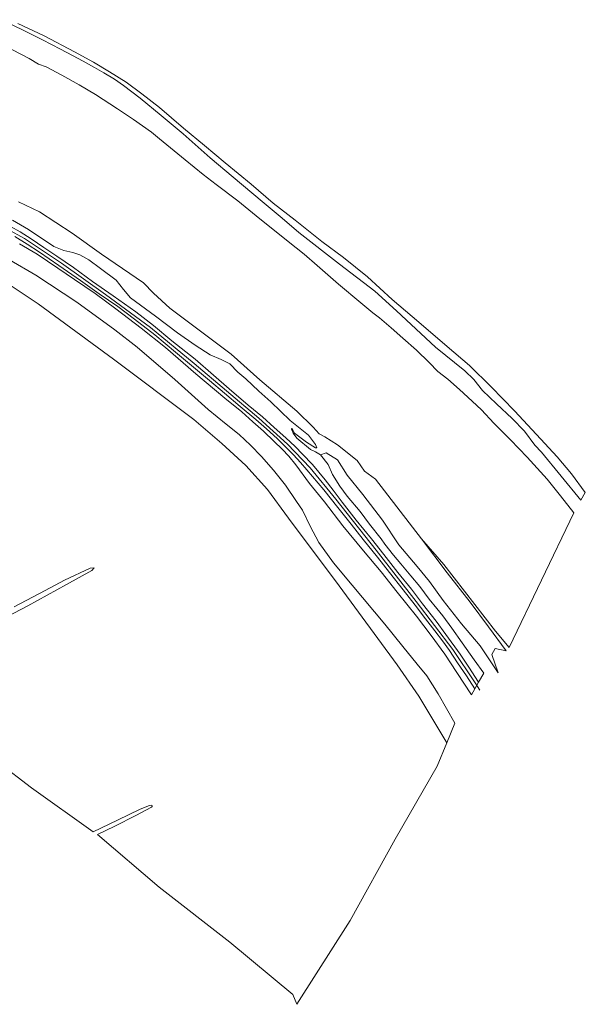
# Model space of a CAD drawing. Extents: x 184075 to 186166, y 346026 to 349063.
# Tile 57 of 136: x 185852 to 186166, y 346026 to 346573. Entities that reach past the tile are written whole.
import ezdxf

# ---------------------------------------------------------------- set-up
doc = ezdxf.new("R2010")
doc.units = 0
for name, color, linetype, lineweight in [('B-ME-GR-BOUWLAND_AKKERBOUW-GV', 80, 'Continuous', 13), ('B-ME-GR-GRAS-GV', 60, 'Continuous', 13), ('B-ME-GW-OPHOGING_KRUIN-G', 90, 'Continuous', 18), ('B-ME-OG-WATER_RIVIER-GV', 130, 'Continuous', 18), ('B-ME-VH-VERHARDING_ASFALT-GV', 252, 'Continuous', 18)]:
    doc.layers.add(name, color=color, linetype=linetype, lineweight=lineweight)

msp = doc.modelspace()

# ---------------------------------------------------------------- linework, layer by layer
at = {"layer": 'B-ME-GR-BOUWLAND_AKKERBOUW-GV'}
for points in [[(185838.339, 346430.725, 23.534), (185862.397, 346414.641, 23.452), (185904.292, 346384.052, 23.469), (185948.929, 346350.547, 23.485), (185964.433, 346337.26, 23.534), (185977.821, 346324.892, 23.452), (185989.795, 346311.593, 23.321), (186001.502, 346295.651, 23.107), (186029.598, 346258.171, 22.762), (186061.92, 346214.219, 22.696), (186073.823, 346196.877, 22.712), (186089.399, 346170.94, 22.663), (186083.99, 346158, 22.524), (186060.782, 346117.492, 22.641), (186035.689, 346072.273, 22.579), (186006.098, 346025.756, 22.56), (186003.912, 346031.136, 22.546), (185968.828, 346060.208, 22.491), (185929.616, 346090.853, 22.452), (185895.428, 346119.993, 22.231), (185905, 346124.683, 22.33), (185916.711, 346130.511, 22.359), (185925.428, 346135.286, 22.388), (185925.91, 346135.918, 22.388), (185925.145, 346136.275, 22.366), (185924.316, 346136.217, 22.366), (185919.108, 346134.044, 22.425), (185906.445, 346128.069, 22.381), (185892.966, 346121.458, 22.318), (185858.776, 346145.982, 22.415), (185821.787, 346174.017, 22.386)], [(185845.032, 346240.917, 22.114), (185856.586, 346247.018, 22.128), (185878.083, 346258.864, 22.07), (185892.159, 346266.67, 22.125), (185893.497, 346268.137, 22.125), (185891.331, 346267.936, 22.198), (185876.95, 346261.197, 22.158), (185866.225, 346255.612, 22.143), (185849.127, 346246.51, 22.092)]]:
    msp.add_polyline3d(points, dxfattribs=at)
at = {"layer": 'B-ME-GR-GRAS-GV'}
for points in [[(185851.083, 346570.494, 27.411), (185865.647, 346563.54, 27.495), (185882.628, 346554.618, 27.554), (185893.202, 346548.893, 27.671), (185902.112, 346543.618, 27.678), (185911.261, 346537.747, 27.623), (185919.943, 346531.275, 27.535), (185929.843, 346523.83, 27.612), (185943.228, 346512.371, 27.29), (185954.877, 346502.727, 27.165), (185966.321, 346493.053, 27.103), (185980.759, 346481.132, 27.084), (185992.862, 346470.638, 27.07), (186005.096, 346461.172, 27.066), (186019.966, 346449.335, 26.963), (186032.103, 346440.51, 26.963), (186045.321, 346429.779, 26.96), (186059.122, 346417.153, 26.971), (186073.902, 346404.474, 26.971), (186089.603, 346391.117, 26.974), (186102.031, 346380.476, 27.066), (186114.077, 346368.617, 27.198), (186127.009, 346355.325, 27.308), (186139.167, 346342.142, 27.396), (186150.719, 346329.795, 27.462), (186158.657, 346320.375, 27.513), (186166.344, 346309.947, 27.224), (186163.906, 346305.702, 24.804), (186141.945, 346332.409, 24.984), (186138.365, 346336.262, 25.087), (186132.569, 346343.961, 25.215), (186125.729, 346350.975, 25.354), (186116.922, 346359.161, 25.109), (186109.265, 346366.563, 24.881), (186104.324, 346372.758, 25.087), (186099.441, 346377.487, 25.021), (186083.053, 346390.679, 24.766), (186061.419, 346410.876, 24.922), (186049.438, 346421.675, 25.021), (186029.774, 346436.763, 24.939), (186007.297, 346454.302, 25.021), (185998.033, 346462.222, 25.094), (185986.79, 346471.469, 25.259), (185970.673, 346484.979, 25.318), (185957.965, 346495.76, 25.523), (185943.037, 346509.076, 26.293), (185930.703, 346519.39, 26.535), (185919.029, 346528.983, 26.751), (185909.873, 346535.936, 26.806), (185904.816, 346539.503, 26.912), (185898.929, 346543.02, 26.817), (185893.781, 346545.92, 26.689), (185887.455, 346549.397, 26.689), (185881.411, 346552.615, 26.685), (185874.817, 346556.192, 26.659), (185864.732, 346561.38, 26.641), (185853.349, 346567.131, 26.626), (185842.015, 346572.517, 26.641)], [(185851.412, 346471.318, 20.981), (185863.229, 346465.89, 20.981), (185881.332, 346454.028, 20.981), (185897.673, 346442.344, 20.981), (185920.851, 346426.349, 20.981), (185926.559, 346420.587, 20.981), (185935.607, 346412.339, 20.981), (185969.574, 346386.816, 20.981), (185985.503, 346372.565, 20.981), (186006.082, 346355.145, 20.981), (186015.192, 346346.308, 20.981), (186018.582, 346342.498, 20.981), (186021.642, 346340.9, 20.981), (186028.625, 346336.513, 20.981), (186039.574, 346327.644, 20.981), (186043.59, 346321.838, 20.981), (186049.761, 346317.318, 20.981), (186075.286, 346284.148, 20.981), (186089.608, 346265.437, 21.461), (186102.412, 346249.109, 21.354), (186112.576, 346235.363, 21.527), (186122.418, 346222.065, 21.576), (186116.343, 346223.28, 22.795), (186114.493, 346219.965, 23.855), (186117.911, 346209.759, 25.27), (186107.991, 346224.861, 25.188), (186097.579, 346237.066, 25.385), (186087.29, 346250.041, 25.566), (186079.79, 346260.541, 25.352), (186072.875, 346268.788, 25.681), (186062.754, 346280.841, 25.665), (186053.73, 346294.64, 25.246), (186042.764, 346308.804, 25.015), (186034.091, 346319.545, 24.974), (186028.653, 346328.133, 24.966), (186022.323, 346331.994, 25.846), (186019.214, 346330.836, 27.259), (186016.486, 346332.538, 26.939), (186013.752, 346333.873, 26.89), (186006.066, 346340.111, 27.054), (186004.02, 346342.941, 27.054), (186003.102, 346345.089, 26.799), (186003.368, 346345.599, 26.372), (186004.755, 346342.928, 26.076), (186011.434, 346337.958, 26.043), (186016.525, 346334.743, 25.624), (186017.187, 346334.768, 25.566), (186016.446, 346336.546, 25.525), (186012.493, 346341.763, 25.657), (186002.343, 346350.03, 25.648), (185991.715, 346360.4, 25.878), (185984.903, 346366.182, 26.133), (185977.706, 346373, 25.772), (185973.36, 346376.752, 25.64), (185968.846, 346381.427, 25.648), (185964.033, 346383.755, 25.665), (185957.975, 346386.361, 26.142), (185949.538, 346391.693, 26.733), (185939.806, 346398.629, 26.618), (185927.65, 346407.849, 26.553), (185913.711, 346418.094, 26.553), (185909.894, 346422.684, 25.985), (185905.792, 346427.793, 25.731), (185896.972, 346434.345, 25.665), (185890.512, 346439.201, 25.599), (185885.633, 346441.934, 25.607), (185881.723, 346443.326, 25.772), (185876.632, 346444.408, 26.824), (185871.119, 346446.637, 27.013), (185857.09, 346456.001, 27.079), (185848.172, 346461.12, 27.046)], [(185848.172, 346461.12, 27.046), (185857.09, 346456.001, 27.079), (185871.119, 346446.637, 27.013), (185876.632, 346444.408, 26.824), (185881.723, 346443.326, 25.772), (185885.633, 346441.934, 25.607), (185890.512, 346439.201, 25.599), (185896.972, 346434.345, 25.665), (185905.792, 346427.793, 25.731), (185909.894, 346422.684, 25.985), (185913.711, 346418.094, 26.553), (185927.65, 346407.849, 26.553), (185939.806, 346398.629, 26.618), (185949.538, 346391.693, 26.733), (185957.975, 346386.361, 26.142), (185964.033, 346383.755, 25.665), (185968.846, 346381.427, 25.648), (185973.36, 346376.752, 25.64), (185977.706, 346373, 25.772), (185984.903, 346366.182, 26.133), (185991.715, 346360.4, 25.878), (186002.343, 346350.03, 25.648), (186012.493, 346341.763, 25.657), (186016.446, 346336.546, 25.525), (186017.187, 346334.768, 25.566), (186016.525, 346334.743, 25.624), (186011.434, 346337.958, 26.043), (186004.755, 346342.928, 26.076), (186003.368, 346345.599, 26.372), (186003.102, 346345.089, 26.799), (186004.02, 346342.941, 27.054), (186006.066, 346340.111, 27.054), (186013.752, 346333.873, 26.89), (186016.486, 346332.538, 26.939), (186019.214, 346330.836, 27.259), (186023.42, 346325.472, 27.304), (186025.935, 346319.986, 27.255), (186030.011, 346313.407, 27.436), (186034.008, 346307.974, 27.381), (186041.215, 346299.373, 27.367), (186046.476, 346292.381, 27.374), (186052.864, 346284.287, 27.392), (186055.029, 346281.331, 27.385), (186059.82, 346275.257, 27.462), (186063.815, 346270.296, 27.466), (186069.382, 346263.6, 27.451), (186074.406, 346257.802, 27.466), (186079.681, 346250.806, 27.44), (186083.9, 346245.611, 27.407), (186087.281, 346241.4, 27.407), (186092.176, 346234.69, 27.429), (186097.877, 346226.533, 27.44), (186104.686, 346216.964, 27.389), (186109.938, 346209.696, 27.392), (186106.993, 346204.729, 27.634), (186101.631, 346213.018, 27.557), (186096.808, 346220.264, 27.539), (186088.86, 346231.078, 27.576), (186083.445, 346238.527, 27.539), (186075.905, 346248.201, 27.495), (186069.739, 346256.214, 27.473), (186062.189, 346265.578, 27.605), (186054.343, 346275.572, 27.546), (186047.57, 346284.165, 27.495), (186038.972, 346294.669, 27.491), (186031.34, 346304.526, 27.458), (186026.353, 346311.223, 27.462), (186021.75, 346316.99, 27.473), (186014.74, 346325.484, 27.51), (186009.272, 346331.231, 27.506), (186005.169, 346335.557, 27.532), (186000.001, 346340.357, 27.55), (185993.545, 346346.079, 27.521), (185986.955, 346352.004, 27.48), (185979.011, 346358.507, 27.506), (185968.569, 346367.468, 27.539), (185959.872, 346375.141, 27.506), (185949.532, 346383.99, 27.502), (185936.647, 346394.273, 27.367), (185926.469, 346402.702, 27.29), (185916.667, 346410.295, 27.158), (185904.016, 346419.236, 27.121), (185892.672, 346427.139, 27.191), (185881.984, 346434.829, 27.257), (185872.701, 346441.238, 27.326), (185865.605, 346446.085, 27.352), (185858.527, 346450.768, 27.301), (185852.391, 346454.681, 27.235), (185841.675, 346460.635, 27.224)], [(185849.402, 346452.133, 27.33), (185856.282, 346447.953, 27.348), (185863.157, 346443.422, 27.381), (185873.959, 346436.1, 27.378), (185885.997, 346427.725, 27.26), (185896.341, 346420.363, 27.194), (185906.593, 346413.241, 27.249), (185915.952, 346406.195, 27.271), (185927.16, 346397.576, 27.341), (185938.649, 346387.946, 27.466), (185948.708, 346379.519, 27.506), (185957.508, 346372.207, 27.587), (185965.877, 346365.182, 27.579), (185974.678, 346357.63, 27.535), (185983.302, 346350.486, 27.524), (185989.23, 346345.318, 27.568), (185995.166, 346339.966, 27.535), (185999.859, 346335.259, 27.517), (186004.198, 346330.824, 27.517), (186008.122, 346326.546, 27.499), (186011.711, 346322.483, 27.499), (186021.115, 346311.493, 27.44), (186028.922, 346301.559, 27.44), (186036.233, 346292.38, 27.521), (186042.968, 346283.909, 27.576), (186050.939, 346274.068, 27.634), (186057.531, 346265.482, 27.631), (186065.222, 346255.905, 27.572), (186071.842, 346247.334, 27.561), (186077.657, 346239.765, 27.546), (186082.84, 346233.09, 27.609), (186086.92, 346227.687, 27.634), (186090.808, 346222.162, 27.587), (186095.326, 346215.387, 27.561), (186100.378, 346208.141, 27.598), (186104.944, 346200.986, 27.634), (186103.085, 346197.538, 27.491), (186094.966, 346210.044, 27.484), (186088.329, 346220.1, 27.524), (186080.71, 346230.584, 27.521), (186072.51, 346241.269, 27.517), (186061.871, 346254.654, 27.532), (186052.872, 346265.968, 27.543), (186043.11, 346277.552, 27.554), (186031.707, 346291.52, 27.451), (186021.389, 346304.759, 27.422), (186013.064, 346315.041, 27.37), (186005.493, 346325.287, 27.484), (186001.616, 346330.066, 27.48), (185997.97, 346333.99, 27.484), (185993.416, 346338.26, 27.502), (185987.495, 346344.022, 27.513), (185981.584, 346349.123, 27.539), (185975.481, 346354.689, 27.524), (185966.182, 346362.354, 27.524), (185949.971, 346375.916, 27.506), (185933.108, 346390.41, 27.341), (185919.604, 346401.278, 27.282), (185905.617, 346411.951, 27.205), (185893.988, 346420.432, 27.191), (185882.668, 346428.189, 27.205), (185873.346, 346434.613, 27.308), (185861.834, 346442.22, 27.392), (185852.003, 346448.13, 27.345)], [(185846.393, 346439.252, 24.012), (185861.164, 346430.728, 24.181), (185883.956, 346415.627, 24.148), (185905.059, 346400.36, 24.027), (185917.414, 346390.707, 23.99), (185938.261, 346372.699, 24.108), (185956.874, 346355.967, 23.946), (185966.929, 346347.901, 23.95), (185974.139, 346342.163, 24.02), (185980.386, 346336.22, 24.016), (185986.456, 346329.958, 24.086), (185993.218, 346322.329, 23.95), (185999.745, 346313.986, 23.95), (186005.843, 346304.949, 23.983), (186009.25, 346300.122, 23.983), (186013.431, 346291.208, 23.58), (186018.256, 346282.273, 23.158), (186026.423, 346270.99, 22.957), (186036.891, 346258.595, 22.942), (186054.985, 346236.859, 23.004), (186064.978, 346224.471, 23.008), (186072.915, 346214.558, 22.993), (186078.221, 346208.143, 23.078), (186084.564, 346198.225, 23.056), (186093.894, 346181.882, 22.931), (186089.399, 346170.94, 22.663), (186073.823, 346196.877, 22.712), (186061.92, 346214.219, 22.696), (186029.598, 346258.171, 22.762), (186001.502, 346295.651, 23.107), (185989.795, 346311.593, 23.321), (185977.821, 346324.892, 23.452), (185964.433, 346337.26, 23.534), (185948.929, 346350.547, 23.485), (185904.292, 346384.052, 23.469), (185862.397, 346414.641, 23.452), (185838.339, 346430.725, 23.534)]]:
    msp.add_polyline3d(points, dxfattribs=at)
at = {"layer": 'B-ME-GW-OPHOGING_KRUIN-G'}
msp.add_polyline3d([(185835.763, 346461.469, 27.227), (185854.761, 346451.043, 27.304), (185875.281, 346437.28, 27.356), (185899.811, 346419.931, 27.143), (185924.793, 346401.642, 27.205), (185949.105, 346381.689, 27.473), (185985.009, 346351.173, 27.451), (186000.908, 346336.728, 27.506), (186013.569, 346323.647, 27.517), (186027.822, 346306.314, 27.469), (186050.169, 346277.908, 27.55), (186072.344, 346249.51, 27.528), (186092.677, 346222.713, 27.51), (186105.151, 346204.197, 27.638), (186107.829, 346200.157, 27.623)], dxfattribs=at)
at = {"layer": 'B-ME-OG-WATER_RIVIER-GV'}
msp.add_polyline3d([(185843.521, 346558.228, 20.981), (185857.328, 346550.927, 20.981), (185862.622, 346547.745, 20.981), (185866.825, 346546.293, 20.981), (185875.497, 346541.766, 20.981), (185885.127, 346536.321, 20.981), (185894.188, 346530.941, 20.981), (185906.513, 346523.023, 20.981), (185915.454, 346517.057, 20.981), (185925.425, 346510.135, 20.981), (185929.714, 346506.273, 20.981), (185935.841, 346501.313, 20.981), (185944.091, 346494.734, 20.981), (185954.021, 346486.489, 20.981), (185961.223, 346481.014, 20.981), (185973.252, 346471.905, 20.981), (185985.579, 346461.946, 20.981), (185994.535, 346454.766, 20.981), (186001.223, 346449.281, 20.981), (186010.145, 346442.305, 20.981), (186017.371, 346436.075, 20.981), (186029.156, 346425.61, 20.981), (186041.57, 346415.373, 20.981), (186048.327, 346409.666, 20.981), (186051.975, 346406.974, 20.981), (186058.514, 346401.381, 20.981), (186064.921, 346395.625, 20.981), (186072.489, 346388.984, 20.981), (186079.669, 346382.222, 20.981), (186084.49, 346377.247, 20.981), (186089.947, 346372.868, 20.981), (186096.373, 346367.149, 20.981), (186103.504, 346360.737, 20.981), (186108.621, 346355.794, 20.981), (186115.552, 346348.466, 20.981), (186118.515, 346345.528, 20.981), (186124.876, 346339.239, 20.981), (186134.083, 346329.61, 20.981), (186145.137, 346317.302, 20.981), (186152.551, 346308.146, 20.981), (186160.04, 346298.586, 20.981), (186124.017, 346223.836, 20.981), (186116.452, 346232.981, 20.981), (186087.76, 346270.031, 20.981), (186075.286, 346284.148, 20.981), (186049.761, 346317.318, 20.981), (186043.59, 346321.838, 20.981), (186039.574, 346327.644, 20.981), (186028.625, 346336.513, 20.981), (186021.642, 346340.9, 20.981), (186018.582, 346342.498, 20.981), (186015.192, 346346.308, 20.981), (186006.082, 346355.145, 20.981), (185985.503, 346372.565, 20.981), (185969.574, 346386.816, 20.981), (185935.607, 346412.339, 20.981), (185926.559, 346420.587, 20.981), (185920.851, 346426.349, 20.981), (185897.673, 346442.344, 20.981), (185881.332, 346454.028, 20.981), (185863.229, 346465.89, 20.981), (185851.412, 346471.318, 20.981)], dxfattribs=at)
at = {"layer": 'B-ME-VH-VERHARDING_ASFALT-GV'}
msp.add_polyline3d([(185841.675, 346460.635, 27.224), (185852.391, 346454.681, 27.235), (185858.527, 346450.768, 27.301), (185865.605, 346446.085, 27.352), (185872.701, 346441.238, 27.326), (185881.984, 346434.829, 27.257), (185892.672, 346427.139, 27.191), (185904.016, 346419.236, 27.121), (185916.667, 346410.295, 27.158), (185926.469, 346402.702, 27.29), (185936.647, 346394.273, 27.367), (185949.532, 346383.99, 27.502), (185959.872, 346375.141, 27.506), (185968.569, 346367.468, 27.539), (185979.011, 346358.507, 27.506), (185986.955, 346352.004, 27.48), (185993.545, 346346.079, 27.521), (186000.001, 346340.357, 27.55), (186005.169, 346335.557, 27.532), (186009.272, 346331.231, 27.506), (186014.74, 346325.484, 27.51), (186021.75, 346316.99, 27.473), (186026.353, 346311.223, 27.462), (186031.34, 346304.526, 27.458), (186038.972, 346294.669, 27.491), (186047.57, 346284.165, 27.495), (186054.343, 346275.572, 27.546), (186062.189, 346265.578, 27.605), (186069.739, 346256.214, 27.473), (186075.905, 346248.201, 27.495), (186083.445, 346238.527, 27.539), (186088.86, 346231.078, 27.576), (186096.808, 346220.264, 27.539), (186101.631, 346213.018, 27.557), (186106.993, 346204.729, 27.634), (186104.944, 346200.986, 27.634), (186100.378, 346208.141, 27.598), (186095.326, 346215.387, 27.561), (186090.808, 346222.162, 27.587), (186086.92, 346227.687, 27.634), (186082.84, 346233.09, 27.609), (186077.657, 346239.765, 27.546), (186071.842, 346247.334, 27.561), (186065.222, 346255.905, 27.572), (186057.531, 346265.482, 27.631), (186050.939, 346274.068, 27.634), (186042.968, 346283.909, 27.576), (186036.233, 346292.38, 27.521), (186028.922, 346301.559, 27.44), (186021.115, 346311.493, 27.44), (186011.711, 346322.483, 27.499), (186008.122, 346326.546, 27.499), (186004.198, 346330.824, 27.517), (185999.859, 346335.259, 27.517), (185995.166, 346339.966, 27.535), (185989.23, 346345.318, 27.568), (185983.302, 346350.486, 27.524), (185974.678, 346357.63, 27.535), (185965.877, 346365.182, 27.579), (185957.508, 346372.207, 27.587), (185948.708, 346379.519, 27.506), (185938.649, 346387.946, 27.466), (185927.16, 346397.576, 27.341), (185915.952, 346406.195, 27.271), (185906.593, 346413.241, 27.249), (185896.341, 346420.363, 27.194), (185885.997, 346427.725, 27.26), (185873.959, 346436.1, 27.378), (185863.157, 346443.422, 27.381), (185856.282, 346447.953, 27.348), (185849.402, 346452.133, 27.33)], dxfattribs=at)

doc.saveas('drawing.dxf')
